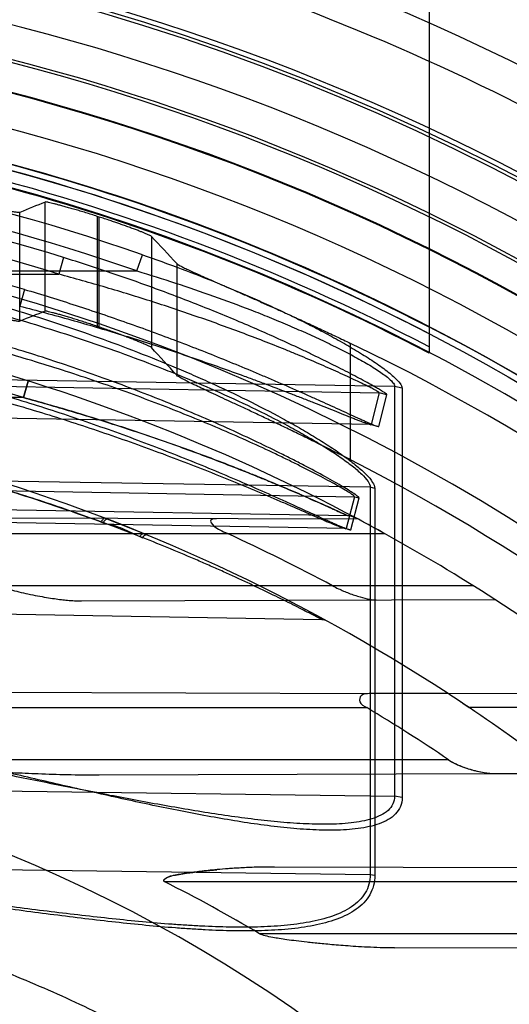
# Model space of a CAD drawing. Header units: millimetres. Extents: x 0 to 297, y 0 to 210.
# Tile 106 of 256: x 143.207 to 143.319, y 93.687 to 93.913. Entities that reach past the tile are written whole.
import ezdxf

# ---------------------------------------------------------------- set-up
doc = ezdxf.new("R2010")
doc.units = ezdxf.units.MM
doc.header["$LTSCALE"] = 16.335
doc.layers.get('0').update_dxf_attribs({"linetype": 'CONTINUOUS'})
for name, color, linetype in [('01_GLOBAL', 7, 'CONTINUOUS'), ('INTFCLR_1', 7, 'CONTINUOUS'), ('INTFCLR_144815', 7, 'CONTINUOUS')]:
    doc.layers.add(name, color=color, linetype=linetype)

msp = doc.modelspace()

# ---------------------------------------------------------------- linework, layer by layer
at = {"color": 7, "linetype": 'Continuous'}
msp.add_circle((144.2368034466, 92.193132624), 3.04, dxfattribs=at)
at = {"color": 9, "linetype": 'Continuous'}
msp.add_arc((144.2368034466, 92.193132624), 3.001038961, 92.9674534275, 177.0325465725, dxfattribs=at)
at = {"layer": '01_GLOBAL', "color": 7, "linetype": 'Continuous'}
msp.add_circle((144.2368034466, 92.193132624), 3.08, dxfattribs=at)
at = {"layer": 'INTFCLR_1', "color": 6, "linetype": 'Continuous'}
for p, q in [((143.300579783, 94.0653562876), (143.300579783, 93.836807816)), ((143.2349923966, 93.7953562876), (143.2356350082, 93.7950919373)), ((143.3049389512, 93.7585591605), (143.2879357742, 93.75861851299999)), ((143.3157528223, 93.7401911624), (143.3307533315, 93.7402435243))]:
    msp.add_line(p, q, dxfattribs=at)
at = {"layer": 'INTFCLR_1', "color": 9, "linetype": 'Continuous'}
for p, q in [((143.2166039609, 93.85880812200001), (143.2154851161, 93.8549923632)), ((143.2334656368, 93.8557346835), (143.2347028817, 93.85945522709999)), ((143.068579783, 93.8557346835), (143.2334656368, 93.8557346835)), ((143.1005797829, 93.8549923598), (143.2154849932, 93.8549923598)), ((143.2075975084, 93.851489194), (143.2065316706, 93.84765683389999)), ((143.2926382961, 93.82918686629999), (143.1045099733, 93.832374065)), ((143.1045099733, 93.8309413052), (143.2891090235, 93.8277214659)), ((143.2085031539, 93.8304149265), (143.2073770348, 93.8265978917)), ((143.2073770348, 93.8265978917), (143.2085031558, 93.8304149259)), ((143.2926382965, 93.82918686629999), (143.2926382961, 93.73498831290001)), ((143.2943687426, 93.8287720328), (143.2926382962, 93.82918686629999)), ((143.2943687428, 93.82877203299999), (143.2943687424, 93.73466655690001)), ((143.2073770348, 93.8265978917), (143.1005797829, 93.8265978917)), ((143.2891090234, 93.8277214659), (143.2872684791, 93.8204180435)), ((143.2890354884, 93.81997160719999), (143.2908628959, 93.8272817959)), ((143.2908628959, 93.8272817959), (143.2891090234, 93.8277214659)), ((143.287268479, 93.8204180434), (143.1045099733, 93.82360577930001)), ((143.2872684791, 93.8204180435), (143.2890354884, 93.81997160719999)), ((143.2870362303, 93.8059841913), (143.076579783, 93.80954966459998)), ((143.076579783, 93.80744231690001), (143.2834258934, 93.8038344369)), ((143.2870362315, 93.8059841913), (143.2870362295, 93.7169916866)), ((143.2880981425, 93.80572356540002), (143.2870362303, 93.8059841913)), ((143.2834258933, 93.8038344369), (143.2815399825, 93.7965318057)), ((143.2834258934, 93.8038344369), (143.284502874, 93.8035578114)), ((143.2880981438, 93.80572356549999), (143.2880981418, 93.71678953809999)), ((143.2818920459, 93.7994330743), (143.1045099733, 93.8025292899)), ((143.2826254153, 93.7962507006), (143.284502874, 93.8035578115)), ((143.2815399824, 93.7965318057), (143.076579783, 93.8001067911)), ((143.284327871, 93.798631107), (143.1550886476, 93.7990822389)), ((143.1560563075, 93.7953562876), (143.2903510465, 93.7953562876)), ((143.2815399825, 93.7965318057), (143.2826254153, 93.7962507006)), ((143.3107125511, 93.7833562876), (143.2013173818, 93.7833562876)), ((143.2760223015, 93.7755318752), (143.076579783, 93.7790131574)), ((143.2207233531, 93.7798594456), (143.3156943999, 93.7801909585)), ((143.1711067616, 93.75902632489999), (143.2879357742, 93.75861851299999)), ((143.3464923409, 93.75841411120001), (143.3049389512, 93.7585591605)), ((143.068579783, 93.75535628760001), (143.2862403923, 93.75535628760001)), ((143.3504011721, 93.75535628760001), (143.3097633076, 93.75535628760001)), ((143.305009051, 93.74335628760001), (143.1590059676, 93.74335628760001)), ((143.2247782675, 93.7398736), (143.3157528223, 93.7401911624)), ((143.1045099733, 93.737460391), (143.2926382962, 93.73498831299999)), ((143.2943687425, 93.73466655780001), (143.2926382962, 93.73498831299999)), ((143.076579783, 93.7197571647), (143.2870362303, 93.7169916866)), ((143.3432852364, 93.7184253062), (143.2650257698, 93.71869848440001)), ((143.2870362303, 93.7169916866), (143.2880981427, 93.71678953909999)), ((143.2397158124, 93.7153562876), (143.3415724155, 93.7153562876)), ((143.3549054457, 93.7033562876), (143.2616252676, 93.7033562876)), ((143.2926042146, 93.70011035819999), (143.3628921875, 93.70035571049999))]:
    msp.add_line(p, q, dxfattribs=at)
at = {"layer": 'INTFCLR_1', "color": 7, "linetype": 'Continuous'}
for p, q in [((143.2349923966, 93.7953562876), (143.2262232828, 93.7988400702)), ((143.226545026, 93.79871599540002), (143.2327595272, 93.7962651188)), ((143.288573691, 93.7963352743), (143.2903510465, 93.7953562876)), ((143.3082823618, 93.7563497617), (143.3097633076, 93.75535628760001))]:
    msp.add_line(p, q, dxfattribs=at)
at = {"layer": 'INTFCLR_1', "color": 6, "linetype": 'Continuous'}
for centre, radius, start, end in [((143.076579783, 93.4093562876), 0.4878902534, 62.6696856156, 90.00000000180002), ((143.076579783, 93.4093562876), 0.4838903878, 62.4245665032, 90), ((143.076579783, 93.4093562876), 0.4827613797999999, 270, 90.00000002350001), ((143.0768903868, 93.40935272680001), 0.4706702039, 72.7321003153, 86.6152856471), ((143.076579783, 93.4093562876), 0.4587930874, 270, 90.00000002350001), ((143.0758644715, 93.40601515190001), 0.4282520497, 61.7776811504, 65.3868155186), ((143.076579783, 93.4093562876), 0.441241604, 57.18603115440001, 61.0218089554), ((143.0787795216, 93.4101961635), 0.402710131, 55.8218704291, 58.991738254), ((143.076579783, 93.4093562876), 0.417241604, 52.4700577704, 56.0223614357), ((143.089722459, 93.41550046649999), 0.3352783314, 59.1550388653, 63.42494595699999)]:
    msp.add_arc(centre, radius, start, end, dxfattribs=at)
at = {"layer": 'INTFCLR_1', "color": 9, "linetype": 'Continuous'}
for centre, radius, start, end in [((143.0765797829, 93.4093562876), 0.4865767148, 62.58972046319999, 87.6442799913), ((143.076579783, 93.40935628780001), 0.4825876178, 62.3438421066, 87.6442799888), ((143.0780419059, 93.40949295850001), 0.4764543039, 70.80368684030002, 87.7501121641), ((143.0780995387, 93.4094915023), 0.4725162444, 70.8036894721, 86.80439256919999), ((143.0769659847, 93.4093844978), 0.4666412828, 72.7319313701, 86.6160883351), ((143.076274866, 93.40935609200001), 0.4612237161, 73.4574954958, 86.4686572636), ((143.076579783, 93.4093562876), 0.441241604, 61.9120625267, 89.9999999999), ((143.0766490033, 93.409353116), 0.4372448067, 72.6035705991, 86.3466731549), ((143.076579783, 93.4093562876), 0.417241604, 56.81755615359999, 90), ((143.2818222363, 93.79543368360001), 0.004, 62.0044590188, 88.99999997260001), ((143.2446366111, 93.8194925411), 0.0269586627, 247.0530898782, 248.5131805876), ((143.076579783, 93.4093562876), 0.441241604, 52.2866422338, 57.18603115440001), ((143.2759804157, 93.7731322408), 0.0024, 61.2710318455, 88.99999997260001), ((143.076579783, 93.4093562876), 0.3372409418, 22.4933176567, 89.9999999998)]:
    msp.add_arc(centre, radius, start, end, dxfattribs=at)
at = {"layer": 'INTFCLR_1', "color": 7, "linetype": 'Continuous'}
for centre, radius, start, end in [((143.0876375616, 93.42981951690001), 0.417982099, 61.2673109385, 61.9286264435), ((143.076579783, 93.4093562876), 0.441241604, 61.0218089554, 61.9120625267), ((143.0880298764, 93.4305316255), 0.4171691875, 61.26721180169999, 61.9301462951), ((143.1535720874, 93.5987692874), 0.2127798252, 67.6576901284, 68.15131119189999), ((143.0901367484, 93.4298716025), 0.3926518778, 56.25001435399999, 56.8347874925), ((143.076579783, 93.4093562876), 0.417241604, 56.0223614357, 56.81755615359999)]:
    msp.add_arc(centre, radius, start, end, dxfattribs=at)
at = {"layer": 'INTFCLR_1', "color": 9, "linetype": 'Continuous'}
for points, knots in [([(143.1578653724, 93.8580763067), (143.1642596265, 93.8569328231), (143.1769720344, 93.85436789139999), (143.1958064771, 93.8496687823), (143.21433032, 93.84411249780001), (143.2294845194, 93.8387406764), (143.239911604, 93.83456480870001), (143.2458064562, 93.83205476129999), (143.2516069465, 93.82948090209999), (143.2586638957, 93.82614865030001), (143.2655025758, 93.8226184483), (143.270740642, 93.8196942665), (143.2744563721, 93.81749605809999), (143.2779350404, 93.8152961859), (143.2811003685, 93.8131243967), (143.2838420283, 93.8110374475), (143.2860331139, 93.8090857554), (143.2875072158, 93.8074184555), (143.2880981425, 93.8062201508), (143.2880981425, 93.80572356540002)], [0, 0, 0, 0, 0.1368680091, 0.2731479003, 0.4088782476, 0.5442043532, 0.6117611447, 0.6455181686, 0.6791986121, 0.7454685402, 0.8099256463, 0.8413136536, 0.871861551, 0.9008796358, 0.9280292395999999, 0.952698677, 0.9735151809, 0.9895366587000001, 1, 1, 1, 1]), ([(143.2908628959, 93.8272817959), (143.2908795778, 93.8273487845), (143.2906017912, 93.8275173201), (143.2902569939, 93.82780515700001), (143.2895326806, 93.8282357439), (143.2887667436, 93.8286970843), (143.2879501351, 93.82916449), (143.2868631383, 93.8297766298), (143.285366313, 93.83059629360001), (143.2834325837, 93.83162733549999), (143.2813513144, 93.83271062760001), (143.2783847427, 93.8342212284), (143.2753089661, 93.8357389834), (143.2721392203, 93.83725888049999), (143.2688477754, 93.8388069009), (143.2646571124, 93.84072167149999), (143.2578221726, 93.8437285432), (143.2490981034, 93.84735207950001), (143.2384306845, 93.85145043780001), (143.2275855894, 93.8552914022), (143.2202753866, 93.85766685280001), (143.2166039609, 93.85880812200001)], [0, 0, 0, 0, 0.0025611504, 0.009030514, 0.0191913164, 0.0324084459, 0.0427178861, 0.0539781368, 0.0787311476, 0.106005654, 0.1352862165, 0.1657747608, 0.2295111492, 0.2625260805, 0.2961904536, 0.3644525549, 0.4334516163, 0.5732098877, 0.7148725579, 0.8573624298, 1, 1, 1, 1]), ([(143.2347028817, 93.85945522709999), (143.2376874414, 93.8584161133), (143.2436202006, 93.8562651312), (143.2524143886, 93.85280663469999), (143.2596390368, 93.8497229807), (143.2653398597, 93.84712687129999), (143.2695538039, 93.8451199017), (143.273689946, 93.8430542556), (143.2777117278, 93.8409396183), (143.2815722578, 93.8387896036), (143.285209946, 93.8366221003), (143.2880491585, 93.83478307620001), (143.2901219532, 93.8333075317), (143.2914850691, 93.832258), (143.2927828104, 93.8311383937), (143.2938172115, 93.8300769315), (143.2943687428, 93.8291556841), (143.2943687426, 93.8287720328)], [0, 0, 0, 0, 0.1399143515, 0.2793523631, 0.4183208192, 0.4876277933, 0.5566715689, 0.6249513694, 0.6922995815, 0.7578231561, 0.8205641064, 0.8797384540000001, 0.9075437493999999, 0.9331526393, 0.9559789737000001, 0.9830146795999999, 1, 1, 1, 1]), ([(143.2845028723, 93.8035578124), (143.2845320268, 93.80367174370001), (143.2840664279, 93.80396740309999), (143.2834800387, 93.80446496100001), (143.2822519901, 93.8052151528), (143.2807300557, 93.80614817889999), (143.2788418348, 93.807236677), (143.2758581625, 93.8089082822), (143.2725852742, 93.81065811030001), (143.2690824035, 93.8124645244), (143.2652527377, 93.81439007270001), (143.2602412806, 93.81681707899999), (143.2540172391, 93.81968771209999), (143.2453806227, 93.82347937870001), (143.234246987, 93.82800883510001), (143.2228430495, 93.8321833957), (143.2135253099, 93.8353187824), (143.2040800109, 93.8383137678), (143.1945404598, 93.8410661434), (143.1849214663, 93.8435736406), (143.1752649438, 93.84591423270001), (143.1583443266, 93.849559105), (143.1340073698, 93.8535254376), (143.1050950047, 93.85628164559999), (143.0859239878, 93.8568696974), (143.0765797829, 93.8568634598)], [0, 0, 0, 0, 0.0016246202, 0.0057382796, 0.0122045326, 0.020624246, 0.0307531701, 0.0421855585, 0.06792149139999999, 0.08199191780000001, 0.09663587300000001, 0.1271351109, 0.1589097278, 0.191316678, 0.2574313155, 0.3249182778, 0.3590433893, 0.3932372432, 0.4617974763, 0.496170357, 0.5305546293, 0.5990535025, 0.7352415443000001, 0.8709143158, 1, 1, 1, 1]), ([(143.1574830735, 93.8557346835), (143.1638395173, 93.8546382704), (143.1764828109, 93.852224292), (143.1952167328, 93.8477600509), (143.2136421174, 93.84248508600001), (143.2287205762, 93.8373799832), (143.2390995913, 93.8334111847), (143.2449626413, 93.8310195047), (143.250734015, 93.8285800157), (143.2577494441, 93.8254078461), (143.2645560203, 93.8220547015), (143.2697670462, 93.8192699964), (143.2734645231, 93.8171821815), (143.276923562, 93.8150884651), (143.2800726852, 93.8130245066), (143.2827973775, 93.81104019), (143.2849790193, 93.80918563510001), (143.2864366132, 93.8076062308), (143.2870410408, 93.8064587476), (143.2870362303, 93.8059841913)], [0, 0, 0, 0, 0.137561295, 0.2744141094, 0.4105726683, 0.5461541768, 0.6137615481, 0.64752046, 0.6811904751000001, 0.7473830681, 0.8116887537, 0.8429640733, 0.87337893, 0.9022313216, 0.9291876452, 0.9536238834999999, 0.9741733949, 0.9898789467, 1, 1, 1, 1]), ([(143.2334656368, 93.8557346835), (143.2364225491, 93.854840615), (143.2423001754, 93.85299039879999), (143.2510205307, 93.85000691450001), (143.25818999, 93.84734416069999), (143.2638451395, 93.84509248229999), (143.2680258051, 93.8433607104), (143.2721255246, 93.8415684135), (143.2761147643, 93.839740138), (143.2799411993, 93.8378752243), (143.283547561, 93.8359981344), (143.2863628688, 93.83440011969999), (143.2884237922, 93.8331218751), (143.2897726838, 93.8322116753), (143.2910598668, 93.8312436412), (143.2920594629, 93.83033973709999), (143.2926455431, 93.8295268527), (143.2926382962, 93.82918686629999)], [0, 0, 0, 0, 0.1416375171, 0.2824963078, 0.4225452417, 0.4922456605, 0.5615765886, 0.6300148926, 0.6973860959, 0.7627642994, 0.8251686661, 0.8837597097, 0.911172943, 0.9362825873, 0.9585098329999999, 0.9844079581, 1, 1, 1, 1]), ([(143.2834258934, 93.8038344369), (143.2834555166, 93.80394443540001), (143.282987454, 93.804225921), (143.2824103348, 93.8046991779), (143.2811865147, 93.80541316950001), (143.279674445, 93.80630117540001), (143.2777962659, 93.8073371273), (143.2748285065, 93.8089282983), (143.2715735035, 93.8105932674), (143.2680903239, 93.81231167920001), (143.264280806, 93.81414391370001), (143.2592957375, 93.81645297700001), (143.2531053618, 93.8191832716), (143.2445129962, 93.8227900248), (143.2334366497, 93.82709724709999), (143.222097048, 93.8310637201), (143.212831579, 93.83404230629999), (143.2034350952, 93.83688829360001), (143.1939469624, 93.8395023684), (143.1843814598, 93.8418829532), (143.1747752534, 93.84410547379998), (143.1579388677, 93.84756619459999), (143.1337304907, 93.85132818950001), (143.1049648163, 93.8539409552), (143.0858874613, 93.854497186), (143.0765797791, 93.8544904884)], [0, 0, 0, 0, 0.0015875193, 0.0056520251, 0.0120574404, 0.0204079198, 0.0304610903, 0.0418143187, 0.0673891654, 0.08137944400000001, 0.0959450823, 0.1262962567, 0.1579362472, 0.190224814, 0.2561523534, 0.3235168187, 0.357604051, 0.3917751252, 0.4603324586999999, 0.4947236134, 0.5291383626, 0.5977313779, 0.7342178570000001, 0.8702910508, 1, 1, 1, 1]), ([(143.2891090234, 93.8277214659), (143.2891265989, 93.8277824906), (143.2888418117, 93.8279273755), (143.2885110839, 93.8281780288), (143.2877881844, 93.82855133), (143.2870316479, 93.82895220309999), (143.2862219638, 93.8293581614), (143.2851442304, 93.82989021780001), (143.2836599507, 93.8306023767), (143.2817430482, 93.83149772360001), (143.2796797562, 93.832438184), (143.2767375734, 93.8337497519), (143.2736882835, 93.83506631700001), (143.2705467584, 93.83638371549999), (143.2672824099, 93.8377259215), (143.2631263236, 93.839385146), (143.2563458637, 93.8419895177), (143.2476917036, 93.8451239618), (143.2371155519, 93.84866149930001), (143.2263631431, 93.8519707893), (143.2191221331, 93.8540125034), (143.2154851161, 93.8549923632)], [0, 0, 0, 0, 0.0024216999, 0.0087445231, 0.0187469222, 0.0317994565, 0.0419968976, 0.0531455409, 0.0776809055, 0.1047476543, 0.1338338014, 0.1641461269, 0.2275876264, 0.2604846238, 0.2940512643, 0.3621808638, 0.4311300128, 0.5710277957, 0.7131364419, 0.8563610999, 1, 1, 1, 1]), ([(143.2075975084, 93.851489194), (143.2115685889, 93.85030970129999), (143.2194588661, 93.84785543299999), (143.2311620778, 93.84388807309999), (143.2426895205, 93.8396603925), (143.2521566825, 93.83592963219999), (143.2587033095, 93.8332206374), (143.2624055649, 93.83165354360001), (143.2660428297, 93.8300916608), (143.2696210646, 93.82852370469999), (143.2731240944, 93.826961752), (143.2764249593, 93.8254754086), (143.2795795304, 93.8240376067), (143.2825582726, 93.8226765), (143.2842610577, 93.82190170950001), (143.2855137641, 93.8213390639), (143.2864633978, 93.82091673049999), (143.2873568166, 93.8205348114), (143.2882359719, 93.82015954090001), (143.2886423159, 93.8200478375), (143.2890190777, 93.81990621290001), (143.2890354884, 93.81997160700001)], [0, 0, 0, 0, 0.1421648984, 0.2835408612, 0.4240418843, 0.5634911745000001, 0.6327206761, 0.6671818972, 0.7014587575, 0.7685665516, 0.8012506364, 0.8330851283, 0.8928023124, 0.9202157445, 0.9454950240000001, 0.9569633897, 0.9674170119, 0.9809471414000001, 0.9912428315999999, 0.9976861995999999, 1, 1, 1, 1]), ([(143.2065316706, 93.84765683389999), (143.2104650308, 93.8466450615), (143.2182800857, 93.844537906), (143.2298817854, 93.84112206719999), (143.2413095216, 93.83747543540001), (143.2506992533, 93.8342504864), (143.2571937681, 93.83190536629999), (143.2608649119, 93.83054859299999), (143.2644702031, 93.8291963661), (143.2680177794, 93.8278378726), (143.271491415, 93.8264836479), (143.2747638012, 93.82519488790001), (143.2778917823, 93.8239473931), (143.2808455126, 93.8227660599), (143.2825338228, 93.82209335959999), (143.2837759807, 93.82160513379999), (143.2847174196, 93.82123774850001), (143.2856057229, 93.8209086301), (143.2864731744, 93.8205752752), (143.2868850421, 93.82049247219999), (143.2872498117, 93.8203537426), (143.287268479, 93.8204180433)], [0, 0, 0, 0, 0.1428660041, 0.2846936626, 0.425393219, 0.5647895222, 0.6339010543, 0.6682815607, 0.7024641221, 0.7693490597, 0.8019078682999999, 0.8336113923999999, 0.8930666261, 0.9203587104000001, 0.9455323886, 0.9569577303, 0.9673772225, 0.9808763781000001, 0.9911706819, 0.9976447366, 1, 1, 1, 1]), ([(143.07657978, 93.84571580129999), (143.085896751, 93.8457096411), (143.1049768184, 93.8450874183), (143.1336916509, 93.84226835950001), (143.1577905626, 93.8382749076), (143.1769062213, 93.83413111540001), (143.1887957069, 93.83114403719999), (143.1982508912, 93.82852264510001), (143.2076136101, 93.8257640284), (143.2191369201, 93.8220688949), (143.2326832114, 93.8172599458), (143.2437033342, 93.81297789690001), (143.2522565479, 93.8094505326), (143.258386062, 93.80683229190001), (143.2633150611, 93.80466192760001), (143.2666529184, 93.8031653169), (143.2684853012, 93.8023377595), (143.2710157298, 93.8011904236), (143.2738054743, 93.7999147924), (143.276486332, 93.79869442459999), (143.2778394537, 93.7980849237), (143.2790058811, 93.7975644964), (143.2802052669, 93.797044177), (143.2814777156, 93.796510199), (143.2820665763, 93.7963308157), (143.2826016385, 93.7961585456), (143.2826254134, 93.7962507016)], [0, 0, 0, 0, 0.1307897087, 0.2677697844, 0.4047495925, 0.4734241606, 0.54230541, 0.576803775, 0.6111558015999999, 0.6793183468, 0.7466483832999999, 0.8129134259, 0.8452601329, 0.8765233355, 0.9064770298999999, 0.9208618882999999, 0.9278736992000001, 0.9347014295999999, 0.9598634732, 0.9709448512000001, 0.9760316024, 0.9807221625, 0.9887877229, 0.9948915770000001, 0.9986639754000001, 1, 1, 1, 1]), ([(143.0765797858, 93.8435258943), (143.0858590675, 93.843520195), (143.1048431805, 93.842930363), (143.1334085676, 93.8402564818), (143.1573771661, 93.8364678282), (143.1763922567, 93.8325336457), (143.1882180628, 93.8296971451), (143.1976229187, 93.82720719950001), (143.2069324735, 93.8245874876), (143.2183902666, 93.82107786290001), (143.2318624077, 93.8165081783), (143.2428246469, 93.81243727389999), (143.2513330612, 93.80908315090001), (143.2574293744, 93.8065937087), (143.2623321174, 93.80452975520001), (143.2656522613, 93.8031064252), (143.2674747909, 93.8023194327), (143.2699914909, 93.8012283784), (143.2727664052, 93.80001520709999), (143.2754328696, 93.79885461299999), (143.2767787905, 93.79827508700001), (143.2779389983, 93.7977799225), (143.2791333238, 93.79728633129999), (143.2803968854, 93.7967748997), (143.2809872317, 93.796611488), (143.2815151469, 93.7964403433), (143.2815399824, 93.7965318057)], [0, 0, 0, 0, 0.1313495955, 0.2686565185, 0.4058580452, 0.4745887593, 0.5434829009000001, 0.5779698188, 0.6122979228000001, 0.6803743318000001, 0.7475662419, 0.8136422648, 0.8458776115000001, 0.8770217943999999, 0.9068517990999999, 0.9211743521, 0.9281552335, 0.9349525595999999, 0.9600013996, 0.9710336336, 0.9760984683, 0.9807694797, 0.9888041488, 0.994889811, 0.9986584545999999, 1, 1, 1, 1]), ([(143.2818920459, 93.7994330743), (143.2806532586, 93.80001036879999), (143.2788261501, 93.8008505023), (143.2763476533, 93.8019702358), (143.2744159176, 93.8028331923), (143.2723349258, 93.8037518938), (143.2693600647, 93.8050446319), (143.265463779, 93.80670061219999), (143.2614608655, 93.8083519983), (143.2581528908, 93.809677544), (143.2547613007, 93.81101825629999), (143.2487297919, 93.8133410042), (143.2399735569, 93.81652640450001), (143.2310860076, 93.81952576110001), (143.2238699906, 93.8218130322), (143.2165745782, 93.8240331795), (143.2110629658, 93.8255925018), (143.2073770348, 93.8265978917)], [0, 0, 0, 0, 0.0516329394, 0.07597447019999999, 0.1027491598, 0.1315643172, 0.1619139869, 0.2252911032, 0.2915055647, 0.3255023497, 0.3599250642, 0.4292866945, 0.5696783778, 0.7119074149, 0.7836251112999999, 0.8556591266, 1, 1, 1, 1]), ([(143.2073770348, 93.8265978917), (143.211054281, 93.82559506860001), (143.2183651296, 93.82352498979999), (143.2292111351, 93.8201557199), (143.2398935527, 93.8165547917), (143.2486659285, 93.81336575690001), (143.2555587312, 93.8107101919), (143.2597856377, 93.80903041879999), (143.2630956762, 93.807676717), (143.2662720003, 93.806356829), (143.2700442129, 93.8047542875), (143.2736562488, 93.8031700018), (143.2763097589, 93.80198760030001), (143.278081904, 93.8011921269), (143.2794265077, 93.8005607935), (143.2806079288, 93.8000487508), (143.2810354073, 93.7997782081), (143.282110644, 93.79942925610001), (143.2818920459, 93.7994330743)], [0, 0, 0, 0, 0.1439991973, 0.2870321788, 0.4290317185, 0.5698547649, 0.639631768, 0.7080941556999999, 0.7416889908, 0.7747394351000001, 0.8380349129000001, 0.8965827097, 0.9235688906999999, 0.9481140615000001, 0.9691313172, 0.9820165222, 0.991740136, 1, 1, 1, 1]), ([(143.2760223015, 93.7755318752), (143.2748730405, 93.77613445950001), (143.2731351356, 93.7770354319), (143.2707186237, 93.77826686), (143.2679253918, 93.7796725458), (143.2648669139, 93.78117813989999), (143.2615837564, 93.7827559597), (143.257968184, 93.7844630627), (143.2542150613, 93.7861854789), (143.2503458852, 93.78790918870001), (143.2463199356, 93.7896657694), (143.2390691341, 93.7927283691), (143.228430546, 93.7969243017), (143.2175317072, 93.8008188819), (143.208609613, 93.8037609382), (143.1995398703, 93.80658544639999), (143.1880715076, 93.80984471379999), (143.1741628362, 93.81330066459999), (143.155503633, 93.81728200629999), (143.1320227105, 93.82108453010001), (143.1041164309, 93.8237392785), (143.0856080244, 93.82431365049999), (143.0765797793, 93.82431311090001)], [0, 0, 0, 0, 0.0187784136, 0.0283277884, 0.0392482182, 0.0640293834, 0.0776580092, 0.09196060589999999, 0.1218891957, 0.1374137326, 0.153256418, 0.1854526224, 0.251312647, 0.3187201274, 0.3529062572, 0.3872583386, 0.456181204, 0.5254040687, 0.5946131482, 0.7322372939, 0.8693511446, 1, 1, 1, 1]), ([(143.0765797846, 93.8243131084), (143.0827007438, 93.824308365), (143.0952229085, 93.82405144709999), (143.1140939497, 93.8228367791), (143.13314978, 93.8207637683), (143.1520836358, 93.817856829), (143.1708918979, 93.81410664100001), (143.1848810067, 93.8106743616), (143.194143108, 93.808106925), (143.2002795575, 93.8063358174), (143.2078724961, 93.8040129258), (143.2168642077, 93.8010417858), (143.2227916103, 93.798943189), (143.2257243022, 93.7978508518)], [0, 0, 0, 0, 0.1206088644, 0.2467093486, 0.3724880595, 0.4981837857, 0.6240325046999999, 0.7502704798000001, 0.7818918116, 0.8134145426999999, 0.8761180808, 0.9383352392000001, 1, 1, 1, 1]), ([(143.2341260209, 93.7946672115), (143.2342021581, 93.7947716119), (143.2344278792, 93.7950452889), (143.2347495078, 93.795384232), (143.2349923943, 93.7953562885)], [0, 0, 0, 0, 0.3457672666, 1, 1, 1, 1]), ([(143.2347619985, 93.7944074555), (143.2348398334, 93.7945213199), (143.2350479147, 93.7947928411), (143.2354142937, 93.7951829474), (143.2356350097, 93.7950919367)], [0, 0, 0, 0, 0.3661711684, 1, 1, 1, 1]), ([(143.2943687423, 93.73466655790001), (143.2943687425, 93.7339612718), (143.294118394, 93.7325547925), (143.2929118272, 93.7307891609), (143.2911727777, 93.72949853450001), (143.2890924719, 93.7285724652), (143.2867597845, 93.72792222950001), (143.2833424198, 93.7273399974), (143.2787765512, 93.7270800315), (143.2740830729, 93.7272111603), (143.2702013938, 93.72748470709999), (143.2662012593, 93.7278637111), (143.2611454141, 93.7284967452), (143.2529450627, 93.7297647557), (143.2425579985, 93.73171334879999), (143.2321062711, 93.73393465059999), (143.2236375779, 93.7358227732), (143.2150746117, 93.7377738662), (143.2000401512, 93.74126663), (143.1785224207, 93.7462510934), (143.1568883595, 93.75083413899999), (143.1394718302, 93.75404919), (143.1263456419, 93.7561772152), (143.1135884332, 93.7579013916), (143.1051932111, 93.75878378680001), (143.1012051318, 93.75913903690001)], [0, 0, 0, 0, 0.0105963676, 0.0207824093, 0.0313607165, 0.0427385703, 0.0548241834, 0.0676549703, 0.0947585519, 0.1233581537, 0.1381590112, 0.1532163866, 0.1837214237, 0.214695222, 0.2778732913, 0.3424670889, 0.3752260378, 0.408232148, 0.4744158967, 0.6071221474, 0.7400789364, 0.8066160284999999, 0.8731960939, 0.9398449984, 1, 1, 1, 1]), ([(143.2926382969, 93.73498831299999), (143.292638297, 93.73437493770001), (143.2923746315, 93.7331240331), (143.2911589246, 93.73160790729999), (143.2894445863, 93.7305125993), (143.2873923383, 93.7297227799), (143.2850854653, 93.72916807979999), (143.2816968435, 93.7286726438), (143.2771737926, 93.72845890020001), (143.2725212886, 93.7285824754), (143.268671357, 93.7288273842), (143.2647052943, 93.72916338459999), (143.2596924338, 93.7297206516), (143.2515627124, 93.73083164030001), (143.2412633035, 93.7325321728), (143.2308935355, 93.7344654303), (143.2224927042, 93.73610515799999), (143.2140008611, 93.7377969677), (143.1990892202, 93.7408206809), (143.177738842, 93.7451231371), (143.1562834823, 93.7490600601), (143.1390159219, 93.7518125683), (143.1259978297, 93.75363097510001), (143.1144888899, 93.7549679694), (143.1073153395, 93.7556401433), (143.104509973, 93.7558763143)], [0, 0, 0, 0, 0.0095232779, 0.019046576, 0.0293793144, 0.0407832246, 0.0530488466, 0.066146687, 0.0939047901, 0.123214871, 0.1383768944, 0.1537950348, 0.1850089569, 0.2166729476, 0.2811818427, 0.3470566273, 0.3804442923, 0.4140742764, 0.4814920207, 0.6166745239, 0.7522231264, 0.8201302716, 0.8881422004, 0.9562897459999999, 1, 1, 1, 1]), ([(143.2870362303, 93.7169916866), (143.2870362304, 93.71623438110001), (143.2868529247, 93.7147452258), (143.2859666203, 93.7126881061), (143.2845715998, 93.7109450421), (143.2827795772, 93.70950385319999), (143.2806772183, 93.70832421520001), (143.2774618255, 93.70702131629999), (143.2739209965, 93.70615186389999), (143.2701991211, 93.70556168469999), (143.2662288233, 93.7051235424), (143.2610864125, 93.7048515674), (143.2547403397, 93.7048446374), (143.2493212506, 93.7050419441), (143.2448959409, 93.7052947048), (143.2403779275, 93.70560749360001), (143.2346693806, 93.70609194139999), (143.2277554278, 93.706784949), (143.2184076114, 93.7078277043), (143.2066247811, 93.7092821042), (143.1923985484, 93.71112153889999), (143.1780591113, 93.7129603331), (143.1587384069, 93.71531562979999), (143.1392653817, 93.7173771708), (143.1221165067, 93.7187639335), (143.1122469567, 93.7194245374), (143.0978947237, 93.720246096), (143.0859988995, 93.7206388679), (143.0765797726, 93.7207594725)], [0, 0, 0, 0, 0.0104860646, 0.0204761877, 0.0306271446, 0.0410848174, 0.0521313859, 0.0638920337, 0.0890319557, 0.1023818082, 0.1160723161, 0.1443183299, 0.1736348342, 0.2039189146, 0.219389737, 0.2350089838, 0.2666261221, 0.2987127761, 0.3312205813, 0.3968618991, 0.4630987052, 0.529845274, 0.597038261, 0.7326043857, 0.8009458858, 0.8352534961, 0.8695669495, 1, 1, 1, 1]), ([(143.288098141, 93.71678953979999), (143.2880981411, 93.7159931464), (143.2879152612, 93.71443254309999), (143.2870287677, 93.7122704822), (143.2856287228, 93.7104330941), (143.2838263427, 93.7089117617), (143.2817111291, 93.7076664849), (143.2784811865, 93.70629293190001), (143.274918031, 93.70537293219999), (143.2711736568, 93.7047482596), (143.2671826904, 93.7042837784), (143.2620127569, 93.7039931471), (143.2556327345, 93.7039805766), (143.2501851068, 93.7041838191), (143.2457366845, 93.70444628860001), (143.2411948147, 93.70477192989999), (143.235456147, 93.7052774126), (143.2285059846, 93.70600163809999), (143.2191088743, 93.7070924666), (143.20726432, 93.7086153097), (143.1929640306, 93.71054254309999), (143.178549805, 93.7124698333), (143.1591292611, 93.71493870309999), (143.1395543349, 93.7170995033), (143.1223138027, 93.7185513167), (143.1123921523, 93.7192419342), (143.0979794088, 93.720098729), (143.086034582, 93.7205056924), (143.0765797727, 93.7206273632)], [0, 0, 0, 0, 0.0109495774, 0.0213196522, 0.0317515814, 0.042393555, 0.05355310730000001, 0.0653771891, 0.09055277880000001, 0.1038959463, 0.1175707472, 0.1457706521, 0.1750333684, 0.2052626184, 0.220706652, 0.2362998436, 0.2678673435, 0.2999076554, 0.3323720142, 0.397933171, 0.4640942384, 0.5307643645, 0.5978761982, 0.7332556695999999, 0.8014900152, 0.8357407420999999, 0.869995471, 1, 1, 1, 1])]:
    msp.add_open_spline(points, degree=3, knots=knots, dxfattribs=at)
at = {"layer": 'INTFCLR_1', "color": 7, "linetype": 'Continuous'}
for points, knots in [([(143.2262232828, 93.7988400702), (143.2261765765, 93.7988801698), (143.2259253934, 93.79890727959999), (143.225563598, 93.79854323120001), (143.2253149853, 93.7982314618), (143.2251745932, 93.79802154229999)], [0, 0, 0, 0, 0.1300274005, 0.4665718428, 1, 1, 1, 1]), ([(143.2251745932, 93.79802154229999), (143.2260851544, 93.79769985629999), (143.2277790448, 93.79735059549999), (143.2301308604, 93.7965995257), (143.2321235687, 93.7955906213), (143.2334495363, 93.79495325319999), (143.2341260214, 93.7946672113)], [0, 0, 0, 0, 0.302215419, 0.5396466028, 0.7701500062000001, 1, 1, 1, 1]), ([(143.2257243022, 93.7978508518), (143.2258600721, 93.7980927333), (143.2260374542, 93.79839741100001), (143.2264232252, 93.79876290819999), (143.2265450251, 93.7987159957)], [0, 0, 0, 0, 0.6800170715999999, 1, 1, 1, 1]), ([(143.1590059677, 93.74335628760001), (143.1594626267, 93.74327098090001), (143.1604724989, 93.7431197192), (143.1620752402, 93.74295687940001), (143.1638872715, 93.7427962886), (143.1658839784, 93.742640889), (143.1680924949, 93.7424826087), (143.1705032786, 93.74232057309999), (143.1731335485, 93.7421526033), (143.1760064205, 93.74197602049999), (143.1791395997, 93.74178788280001), (143.182552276, 93.74158819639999), (143.1862730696, 93.74137632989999), (143.1903381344, 93.741151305), (143.1947869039, 93.74091153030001), (143.1996661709, 93.7406597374), (143.2050436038, 93.7404020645), (143.2110206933, 93.74015303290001), (143.2176630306, 93.73992461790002), (143.2223314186, 93.73988807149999), (143.2247782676, 93.7398736)], [0, 0, 0, 0, 0.0211531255, 0.0464638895, 0.0733469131, 0.1039849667, 0.1376548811, 0.1741668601, 0.214004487, 0.2576649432, 0.3052264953, 0.3569270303, 0.4133228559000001, 0.4749228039, 0.5423082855, 0.6161861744, 0.6973900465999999, 0.7874424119, 0.8885836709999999, 1, 1, 1, 1]), ([(143.305008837, 93.7433565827), (143.3056241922, 93.7429363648), (143.3071140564, 93.7421619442), (143.3091852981, 93.74138390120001), (143.3111580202, 93.7408222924), (143.3127763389, 93.740469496), (143.3143248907, 93.7402460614), (143.3153031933, 93.7401867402), (143.3157518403, 93.74019027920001)], [0, 0, 0, 0, 0.1974961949, 0.442462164, 0.5856166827, 0.7408075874, 0.8810855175, 1, 1, 1, 1]), ([(143.305009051, 93.74335628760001), (143.3055659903, 93.74299225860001), (143.3066254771, 93.7424067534), (143.3083145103, 93.7417048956), (143.3099750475, 93.74114565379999), (143.3111464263, 93.7408367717), (143.3117204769, 93.74070674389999)], [0, 0, 0, 0, 0.2753781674, 0.4990544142, 0.7563927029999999, 1, 1, 1, 1]), ([(143.3117204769, 93.74070674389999), (143.3122232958, 93.74059359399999), (143.3135541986, 93.7403311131), (143.314911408, 93.7401882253), (143.3157528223, 93.7401911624)], [0, 0, 0, 0, 0.3798556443, 1, 1, 1, 1]), ([(143.2650257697, 93.71869848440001), (143.2642991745, 93.7187002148), (143.2629069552, 93.7186931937), (143.2609038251, 93.7186476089), (143.2590663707, 93.7185801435), (143.2573823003, 93.7184974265), (143.2558395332, 93.7184048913), (143.2540266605, 93.71827829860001), (143.2520225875, 93.7181123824), (143.2498975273, 93.71790457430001), (143.2481064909, 93.7177056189), (143.2463989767, 93.7174894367), (143.2448380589, 93.7172796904), (143.243181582, 93.7169819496), (143.2417905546, 93.7168370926), (143.2389715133, 93.7157377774), (143.2397158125, 93.7153562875)], [0, 0, 0, 0, 0.08437325, 0.1616584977, 0.2326561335, 0.2978783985, 0.3574455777, 0.4121236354, 0.5088968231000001, 0.5909720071, 0.6599685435, 0.7184035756, 0.7899811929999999, 0.8463121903, 0.9028797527, 1, 1, 1, 1]), ([(143.2397158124, 93.7153562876), (143.239273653, 93.71558058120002), (143.2410158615, 93.7168114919), (143.242260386, 93.71676258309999), (143.243998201, 93.71716204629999), (143.2455395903, 93.71736841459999), (143.2471109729, 93.7175830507), (143.2491577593, 93.7178265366), (143.2507484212, 93.7179900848), (143.2517882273, 93.71808532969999)], [0, 0, 0, 0, 0.1171846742, 0.2482509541, 0.3798502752, 0.5122893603, 0.6222922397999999, 0.7532055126, 1, 1, 1, 1])]:
    msp.add_open_spline(points, degree=3, knots=knots, dxfattribs=at)
at = {"layer": 'INTFCLR_1', "color": 6, "linetype": 'Continuous'}
for points, knots in [([(143.2517710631, 93.7987447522), (143.251308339, 93.7987463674), (143.2497859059, 93.79872996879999), (143.251187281, 93.7968326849), (143.2525644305, 93.7962119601), (143.2536464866, 93.79562209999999), (143.2542271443, 93.7953562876)], [0, 0, 0, 0, 0.2138815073, 0.453700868, 0.7048229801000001, 1, 1, 1, 1]), ([(143.2013173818, 93.7833562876), (143.2017891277, 93.7832006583), (143.2028174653, 93.7828818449), (143.2044854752, 93.7824168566), (143.2063838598, 93.7819400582), (143.2084596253, 93.78147146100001), (143.2105844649, 93.78104339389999), (143.2126093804, 93.7806826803), (143.2144276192, 93.7803998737), (143.2160270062, 93.7801867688), (143.2180958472, 93.7799614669), (143.2196434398, 93.779855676), (143.2207233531, 93.7798594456)], [0, 0, 0, 0, 0.0753579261, 0.1632930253, 0.2626567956, 0.3722573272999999, 0.4860819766, 0.5914432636, 0.6842462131, 0.7652110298, 0.836175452, 1, 1, 1, 1]), ([(143.2783823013, 93.7833562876), (143.2788289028, 93.7831164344), (143.2800626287, 93.7825034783), (143.281756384, 93.7817859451), (143.2834296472, 93.7811813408), (143.2849941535, 93.7806832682), (143.2866391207, 93.78026834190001), (143.2878837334, 93.78009388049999), (143.2883996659, 93.7800956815)], [0, 0, 0, 0, 0.1434450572, 0.3896250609, 0.5199914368, 0.6468103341, 0.8540078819, 1, 1, 1, 1]), ([(143.2879357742, 93.75861851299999), (143.2874192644, 93.758620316), (143.2864558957, 93.7585208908), (143.2847779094, 93.7583854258), (143.2843178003, 93.75626816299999), (143.2856439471, 93.7557148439), (143.2862403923, 93.75535628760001)], [0, 0, 0, 0, 0.2370199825, 0.4648201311, 0.6806512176, 1, 1, 1, 1]), ([(143.076579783, 93.71611268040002), (143.0795903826, 93.7162409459), (143.0856157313, 93.7164087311), (143.0946569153, 93.7163938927), (143.1036937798, 93.71611257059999), (143.1127183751, 93.71556500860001), (143.1217229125, 93.7147516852), (143.1306995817, 93.71367330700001), (143.1396406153, 93.7123308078), (143.1485382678, 93.7107253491), (143.157384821, 93.70885832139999), (143.1661726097, 93.7067313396), (143.1748940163, 93.70434624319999), (143.1835414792, 93.701705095), (143.1921074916, 93.69881018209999), (143.2005846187, 93.6956640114), (143.2089654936, 93.69226931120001), (143.2172428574, 93.68862901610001), (143.2254096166, 93.68474623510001), (143.2334585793, 93.68062437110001), (143.2413828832, 93.67626692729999), (143.2491754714, 93.6716777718), (143.2568297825, 93.666860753), (143.2643389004, 93.66182021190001), (143.2716964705, 93.6565604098), (143.2788958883, 93.6510860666), (143.2859310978, 93.64540178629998), (143.292795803, 93.6395126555), (143.2994842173, 93.6334236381), (143.3059903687, 93.6271401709), (143.3123087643, 93.6206675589), (143.3184337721, 93.6140115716), (143.3243602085, 93.60717784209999), (143.330082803, 93.60017244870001), (143.3355967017, 93.5930013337), (143.340897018, 93.5856708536), (143.3459792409, 93.5781872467), (143.3508388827, 93.5705571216), (143.355471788, 93.56278700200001), (143.3598738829, 93.55488372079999), (143.3640413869, 93.5468540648), (143.3679706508, 93.538705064), (143.3716582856, 93.5304437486), (143.375101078, 93.5220773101), (143.3782960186, 93.5136130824), (143.3802589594, 93.5079097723), (143.3811981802, 93.5050444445)], [0, 0, 0, 0, 0.0227205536, 0.0454410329, 0.06816134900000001, 0.09088163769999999, 0.1136018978, 0.1363221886, 0.1590426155, 0.1817632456, 0.2044840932, 0.2272051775, 0.2499266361, 0.2726484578, 0.2953706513, 0.3180932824, 0.3408163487, 0.363539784, 0.3862638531, 0.4089891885, 0.4317141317, 0.4544408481, 0.4771673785, 0.4998953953, 0.5226228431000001, 0.5453516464, 0.5680799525, 0.5908095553, 0.6135387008, 0.6362690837, 0.6589990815, 0.6817302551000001, 0.7044610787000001, 0.7271930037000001, 0.7499246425, 0.7726572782, 0.7953897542, 0.8181230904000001, 0.8408563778, 0.8635903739, 0.8863244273, 0.90905904, 0.9317938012, 0.9545290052, 0.9772643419, 1, 1, 1, 1]), ([(143.076579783, 93.7074274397), (143.082523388, 93.7076713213), (143.0944283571, 93.7078023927), (143.1122609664, 93.706931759), (143.1300417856, 93.7049901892), (143.1477625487, 93.70197036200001), (143.1653190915, 93.6978722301), (143.1823313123, 93.6927977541), (143.1989691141, 93.6867470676), (143.2152260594, 93.67972564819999), (143.2312964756, 93.6716018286), (143.2468445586, 93.6625240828), (143.2618072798, 93.6525310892), (143.27613507, 93.6416594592), (143.2897753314, 93.6299495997), (143.3026838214, 93.6174413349), (143.3148106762, 93.6041852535), (143.3261148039, 93.5902268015), (143.3365490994, 93.5756280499), (143.3460835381, 93.56043626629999), (143.3546880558, 93.5447002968), (143.3623299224, 93.52848045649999), (143.3689790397, 93.51184559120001), (143.3746162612, 93.4948500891), (143.3792252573, 93.4775463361), (143.3827898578, 93.4599937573), (143.3852960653, 93.44225909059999), (143.3867342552, 93.42441400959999), (143.3871004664, 93.40653322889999), (143.3863965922, 93.3886799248), (143.3846282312, 93.37091291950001), (143.3818020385, 93.3532852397), (143.3779280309, 93.33585793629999), (143.373019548, 93.3186922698), (143.3670955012, 93.3018544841), (143.3601798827, 93.285410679), (143.3523013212, 93.2694220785), (143.3434867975, 93.2539380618), (143.3337719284, 93.23901886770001), (143.3231929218, 93.2247162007), (143.3117899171, 93.2110788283), (143.2995931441, 93.1981420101), (143.2866555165, 93.18596271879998), (143.2730160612, 93.17457492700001), (143.2587305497, 93.16402387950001), (143.243846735, 93.1543452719), (143.2284243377, 93.1455749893), (143.2125338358, 93.137749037), (143.1965569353, 93.1310271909), (143.180998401, 93.1255102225), (143.1665503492, 93.1212402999), (143.1534700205, 93.1180479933), (143.1418191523, 93.11571979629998), (143.1307532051, 93.1139361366), (143.1193149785, 93.1125203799), (143.1065976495, 93.11146519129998), (143.0921887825, 93.11092295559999), (143.0820095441, 93.1110623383), (143.076579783, 93.1112851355)], [0, 0, 0, 0, 0.0185657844, 0.0371317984, 0.05569073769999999, 0.0743563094, 0.09320240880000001, 0.1119235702, 0.129729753, 0.1484268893, 0.1671582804, 0.1858963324, 0.2045840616, 0.2232805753, 0.241995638, 0.2606572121, 0.2793460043, 0.298034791, 0.3166822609, 0.3353170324, 0.3539796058, 0.3726237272, 0.3912431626, 0.4098577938, 0.4284754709, 0.4470981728, 0.4657246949, 0.4843423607, 0.5029403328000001, 0.5215094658, 0.5400731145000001, 0.5586325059, 0.5771954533, 0.5957587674, 0.6143211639, 0.6328711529, 0.651401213, 0.6699184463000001, 0.6884460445, 0.7069331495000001, 0.7254085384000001, 0.7438945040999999, 0.7623917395, 0.7808314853, 0.7993176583, 0.8177869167, 0.8362093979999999, 0.8546575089, 0.8730374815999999, 0.8902753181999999, 0.9061521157, 0.9200376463, 0.9322836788, 0.9432240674, 0.9550134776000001, 0.9682465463, 0.9830392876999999, 1, 1, 1, 1]), ([(143.2926042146, 93.70011035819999), (143.2915092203, 93.7001065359), (143.2894248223, 93.7001391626), (143.2864583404, 93.7002588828), (143.2838051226, 93.7004109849), (143.2814269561, 93.7005763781), (143.2792895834, 93.7007468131), (143.277353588, 93.70091723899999), (143.2756044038, 93.7010838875), (143.2740166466, 93.70124602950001), (143.272167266, 93.7014447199), (143.2701427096, 93.7016831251), (143.2680124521, 93.70196297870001), (143.2662358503, 93.70222670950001), (143.2645629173, 93.70250873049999), (143.263052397, 93.7028358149), (143.2620141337, 93.70312407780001), (143.2616252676, 93.7033562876)], [0, 0, 0, 0, 0.1051800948, 0.2001987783, 0.2851625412, 0.3604434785, 0.4291806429, 0.4911161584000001, 0.5471225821, 0.5979574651, 0.6444204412, 0.7257846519, 0.7937704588, 0.8507684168, 0.8983657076, 0.9564946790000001, 1, 1, 1, 1])]:
    msp.add_open_spline(points, degree=3, knots=knots, dxfattribs=at)
at = {"layer": 'INTFCLR_144815', "color": 9, "linetype": 'Continuous'}
for p, q in [((143.212369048, 93.84646081), (143.212369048, 93.87154734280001)), ((143.2065663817, 93.84418736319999), (143.2065663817, 93.8691960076)), ((143.2243526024, 93.8682737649), (143.2243526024, 93.8429759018)), ((143.2248069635, 93.84282079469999), (143.2248069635, 93.868127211)), ((143.2367905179, 93.8636599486), (143.2367905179, 93.8381121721)), ((143.2425931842, 93.8574507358), (143.2425931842, 93.8317472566)), ((143.2825383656, 93.81229035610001), (143.2825383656, 93.8390850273))]:
    msp.add_line(p, q, dxfattribs=at)
at = {"layer": 'INTFCLR_144815', "color": 6, "linetype": 'Continuous'}
for radius in [0.5104906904, 0.4864760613]:
    msp.add_circle((143.076579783, 93.4093562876), radius, dxfattribs=at)
for radius, start, end in [(0.7037433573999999, 313.9937911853, 154.5150993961), (0.6797433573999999, 312.9543589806, 154.5144414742), (0.6747273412, 71.6563998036, 156.0440844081), (0.6638812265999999, 70.9981667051, 162.0018332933), (0.6572577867, 282.2440355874, 71.2863570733), (0.5288304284, 45.0000000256, 314.9999999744), (0.5278840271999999, 44.999999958, 315.000000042), (0.5271191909, 44.99999997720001, 315.0000000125), (0.5111765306, 47.86578076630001, 312.1342192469), (0.5038693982, 45.72777364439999, 314.2722263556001), (0.4878728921, 45.6663486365, 314.3336513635), (0.4878399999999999, 45.741955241, 314.258044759), (0.488, 57.4833087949, 79.3673701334), (0.4821224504, 72.0945480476, 72.1512840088), (0.4581078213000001, 71.1214044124, 71.1814515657), (0.4765351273, 25.6072723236, 64.3927276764), (0.4525204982, 27.0737153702, 62.92628462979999)]:
    msp.add_arc((143.076579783, 93.4093562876), radius, start, end, dxfattribs=at)
at = {"layer": 'INTFCLR_144815', "color": 9, "linetype": 'Continuous'}
for centre, radius, start, end in [((143.076579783, 93.4093562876), 0.6987965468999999, 71.617857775, 156.0236179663), ((143.0765797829, 93.4093562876), 0.6907968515, 71.6178577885, 156.0236179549), ((143.076579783, 93.4093562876), 0.6611483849, 70.768222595, 162.2317774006), ((143.076579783, 93.4093562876), 0.6983060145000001, 40.82000966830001, 69.7456365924), ((143.0765797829, 93.4093562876), 0.6743078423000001, 41.0185890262, 70.4297169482), ((143.0765797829, 93.4093562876), 0.6663072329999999, 40.8200096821, 70.5083984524), ((143.076579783, 93.4093562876), 0.5509009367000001, 52.2436298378, 307.7563701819), ((143.076579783, 93.4093562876), 0.5429069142, 52.2436298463, 75.5403197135), ((143.076579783, 93.4093562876), 0.518921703, 52.5411294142, 307.4588705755), ((143.076579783, 93.4093562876), 0.5036973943, 45.7280221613, 314.2719778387), ((143.076579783, 93.4093562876), 0.4956986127, 45.73034182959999, 314.2696581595), ((143.0765826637, 93.40935763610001), 0.5889741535, 292.4997540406, 54.09645665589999)]:
    msp.add_arc(centre, radius, start, end, dxfattribs=at)
at = {"layer": 'INTFCLR_144815', "color": 6, "linetype": 'Continuous'}
for centre, major_axis, ratio, start_param, end_param in [((143.545454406, 93.4093562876), (0.7036694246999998, 0), 0.7456587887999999, 2.0638918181, 2.0732771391), ((142.3713377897, 93.4093562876), (1.0584006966, 0), 0.7456587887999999, 0.6038052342, 0.6133947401), ((143.5166748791, 93.4093562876), (0.6604781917, 0), 0.7456587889, 2.0496201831, 2.0595447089), ((142.4001173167, 93.4093562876), (1.0152094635, 0), 0.7456587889, 0.5919499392, 0.6021168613)]:
    msp.add_ellipse(centre, major_axis=major_axis, ratio=ratio, start_param=start_param, end_param=end_param, dxfattribs=at)
for points, knots in [([(143.2065663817, 93.8691960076), (143.2063090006, 93.869090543), (143.205732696, 93.86921843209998), (143.2048604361, 93.8693120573), (143.20382179, 93.86950601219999), (143.2025496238, 93.86974793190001), (143.2010421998, 93.8700590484), (143.1993092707, 93.8704270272), (143.1973587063, 93.8708505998), (143.1952002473, 93.87132445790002), (143.1936927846, 93.871656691), (143.1929063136, 93.87182982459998)], [0, 0, 0, 0, 0.0599062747, 0.117228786, 0.1927519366, 0.2859282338, 0.3966909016, 0.5240476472, 0.6675426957, 0.8265592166, 1, 1, 1, 1]), ([(143.2243526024, 93.8682737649), (143.2239077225, 93.8684170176), (143.2230240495, 93.8686983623), (143.2217126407, 93.8691062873), (143.2204384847, 93.8694932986), (143.2192177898, 93.86985490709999), (143.2180663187, 93.8701872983), (143.2169956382, 93.87048715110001), (143.216017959, 93.87075421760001), (143.2151437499, 93.8709790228), (143.2142022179, 93.8712310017), (143.213313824, 93.87135895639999), (143.2126172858, 93.8716468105), (143.212369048, 93.87154734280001)], [0, 0, 0, 0, 0.1127548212, 0.2237294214, 0.3313297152, 0.4340094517, 0.5308756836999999, 0.6204471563, 0.7023016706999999, 0.7752096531, 0.8387347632, 0.9354835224, 1, 1, 1, 1]), ([(143.2367905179, 93.8636599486), (143.2365942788, 93.8638678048), (143.2358991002, 93.8640847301), (143.2350540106, 93.86448771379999), (143.2341486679, 93.86483825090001), (143.2333111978, 93.86516344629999), (143.2323759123, 93.8655147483), (143.2313653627, 93.86588700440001), (143.2303348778, 93.86625637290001), (143.2293320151, 93.8666085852), (143.2283227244, 93.86695846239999), (143.227228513, 93.8673299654), (143.226039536, 93.867725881), (143.2252139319, 93.867995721), (143.2248069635, 93.868127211)], [0, 0, 0, 0, 0.066994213, 0.1616304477, 0.2231243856, 0.2936763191, 0.3724047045, 0.4571979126, 0.5460893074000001, 0.6289487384, 0.7063065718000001, 0.7964378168, 0.8997668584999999, 1, 1, 1, 1]), ([(143.2425931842, 93.8574507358), (143.2428127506, 93.85721336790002), (143.2433807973, 93.85693829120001), (143.2442386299, 93.85647530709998), (143.2452387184, 93.8559990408), (143.2464576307, 93.8554297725), (143.2479054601, 93.8547743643), (143.2495690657, 93.8540323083), (143.2514267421, 93.8532122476), (143.2534731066, 93.8523132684), (143.255724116, 93.8513256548), (143.2581580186, 93.85025546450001), (143.2607712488, 93.8491004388), (143.2635341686, 93.8478709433), (143.2664595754, 93.8465583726), (143.2695192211, 93.8451715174), (143.272692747, 93.8437164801), (143.2759341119, 93.84221282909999), (143.2792256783, 93.8406651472), (143.281425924, 93.8396181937), (143.2825383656, 93.8390850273)], [0, 0, 0, 0, 0.0220565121, 0.0416851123, 0.06700290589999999, 0.09741728, 0.13352119, 0.1753857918, 0.2216826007, 0.2720342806, 0.3278515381, 0.3893596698, 0.4533993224, 0.5227438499, 0.5956453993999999, 0.6721162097, 0.7518909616, 0.8337900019, 0.9158514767, 1, 1, 1, 1]), ([(143.2065663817, 93.84418736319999), (143.2063171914, 93.8440885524), (143.2057650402, 93.8442174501), (143.2049308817, 93.84431749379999), (143.2039459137, 93.84451441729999), (143.2027432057, 93.844759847), (143.2013188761, 93.8450734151), (143.1996775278, 93.84544477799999), (143.1978241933, 93.84587371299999), (143.1957692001, 93.84635419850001), (143.193528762, 93.8468796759), (143.1911125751, 93.8474460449), (143.1885516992, 93.84804162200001), (143.1859492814, 93.84864195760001), (143.1834413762, 93.84921291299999), (143.1810875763, 93.8497417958), (143.1787248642, 93.85026636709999), (143.1761421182, 93.85083081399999), (143.1731895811, 93.8514658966), (143.1699715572, 93.8521426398), (143.1677410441, 93.85260083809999), (143.1666212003, 93.8528282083)], [0, 0, 0, 0, 0.0196680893, 0.0383567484, 0.0628817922, 0.09286724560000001, 0.1285982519, 0.1698218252, 0.2163585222, 0.2681650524, 0.3246660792, 0.3852003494, 0.4502468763, 0.5175726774, 0.5811550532, 0.6389607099, 0.6945774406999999, 0.7587289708, 0.8329299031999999, 0.9161602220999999, 1, 1, 1, 1]), ([(143.2243526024, 93.8429759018), (143.2239063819, 93.84312796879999), (143.2230201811, 93.8434266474), (143.221705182, 93.84385986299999), (143.2204282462, 93.8442708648), (143.2192056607, 93.8446548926), (143.2180533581, 93.84500785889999), (143.2169827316, 93.84532634), (143.2160060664, 93.8456099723), (143.2151334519, 93.84584913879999), (143.2141950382, 93.8461163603), (143.213309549, 93.8462573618), (143.2126177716, 93.84655708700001), (143.212369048, 93.84646081)], [0, 0, 0, 0, 0.1132067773, 0.2245716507, 0.3324765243, 0.4353381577, 0.5323085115, 0.6218616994, 0.7036239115, 0.7763579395, 0.8396681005, 0.9359530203, 1, 1, 1, 1]), ([(143.2367905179, 93.8381121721), (143.2365901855, 93.8383295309), (143.2358730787, 93.838566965), (143.235000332, 93.8390006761), (143.2340613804, 93.839382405), (143.2331902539, 93.8397382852), (143.2322103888, 93.8401245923), (143.2311342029, 93.84054005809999), (143.2299740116, 93.84097762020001), (143.2287433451, 93.84143178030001), (143.227460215, 93.84189510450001), (143.2261425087, 93.8423607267), (143.2252538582, 93.8426679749), (143.2248069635, 93.84282079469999)], [0, 0, 0, 0, 0.0688129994, 0.1667265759, 0.2306250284, 0.3039041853, 0.3860176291, 0.475739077, 0.5724744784, 0.6746619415, 0.78111473, 0.8900515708, 1, 1, 1, 1]), ([(143.2825383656, 93.81229035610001), (143.2813565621, 93.8128944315), (143.2790015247, 93.81408923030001), (143.2754970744, 93.8158410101), (143.2720577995, 93.8175356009), (143.268725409, 93.81915545), (143.2655154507, 93.820696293), (143.2624637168, 93.822145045), (143.2595797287, 93.8235013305), (143.2568889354, 93.82475779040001), (143.2544011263, 93.8259140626), (143.2521308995, 93.8269677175), (143.2500892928, 93.8279176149), (143.2482808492, 93.8287656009), (143.246715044, 93.8295090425), (143.2453971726, 93.8301527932), (143.2443248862, 93.8306859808), (143.2434193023, 93.8311948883), (143.2428213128, 93.83149426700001), (143.2425931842, 93.8317472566)], [0, 0, 0, 0, 0.0895851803, 0.1782446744, 0.2644460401, 0.3483747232, 0.4283367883, 0.5047776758, 0.5763908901, 0.6434496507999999, 0.7052237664, 0.7615617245, 0.8123844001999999, 0.8572091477, 0.8963887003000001, 0.9293516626, 0.9562827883, 0.977006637, 1, 1, 1, 1])]:
    msp.add_open_spline(points, degree=3, knots=knots, dxfattribs=at)

doc.saveas('drawing.dxf')
